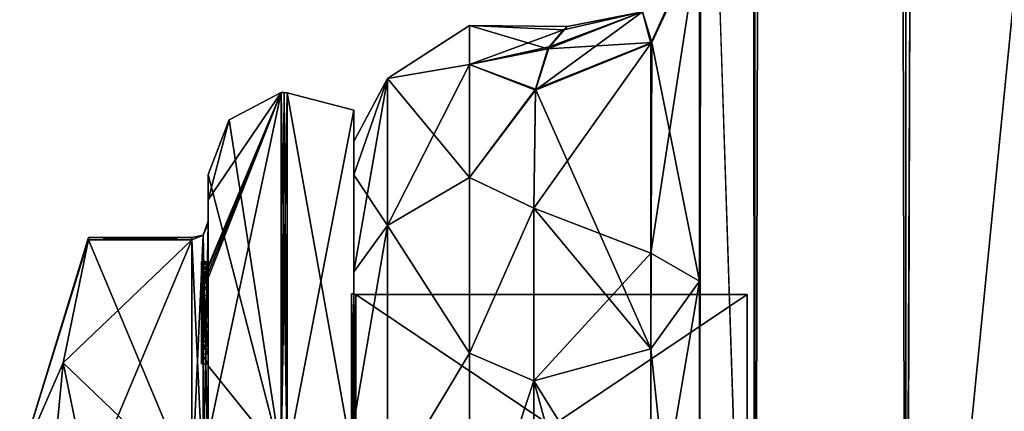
# Model space of a CAD drawing. Extents: x -23 to 700, y -1799 to -1.
# Tile 13 of 251: x -10 to 20, y -1760 to -1748. Entities that reach past the tile are written whole.
import ezdxf

# ---------------------------------------------------------------- set-up
doc = ezdxf.new("R2010")
doc.units = 0
doc.header["$LTSCALE"] = 54.754438
for name, color, linetype in [('1398', 7, 'CONTINUOUS'), ('1399', 7, 'CONTINUOUS'), ('1400', 7, 'CONTINUOUS'), ('1401', 7, 'CONTINUOUS'), ('1402', 7, 'CONTINUOUS'), ('1403', 7, 'CONTINUOUS'), ('1404', 7, 'CONTINUOUS'), ('1405', 7, 'CONTINUOUS'), ('1406', 7, 'CONTINUOUS'), ('1407', 7, 'CONTINUOUS'), ('1408', 7, 'CONTINUOUS'), ('1411', 7, 'CONTINUOUS'), ('1412', 7, 'CONTINUOUS'), ('1413', 7, 'CONTINUOUS'), ('1414', 7, 'CONTINUOUS'), ('1416', 7, 'CONTINUOUS'), ('1470', 7, 'CONTINUOUS'), ('1471', 7, 'CONTINUOUS'), ('1472', 7, 'CONTINUOUS'), ('1473', 7, 'CONTINUOUS'), ('1474', 7, 'CONTINUOUS'), ('1475', 7, 'CONTINUOUS'), ('1476', 7, 'CONTINUOUS'), ('1477', 7, 'CONTINUOUS'), ('1479', 7, 'CONTINUOUS'), ('1480', 7, 'CONTINUOUS'), ('1486', 7, 'CONTINUOUS'), ('1487', 7, 'CONTINUOUS'), ('1488', 7, 'CONTINUOUS'), ('1489', 7, 'CONTINUOUS'), ('1490', 7, 'CONTINUOUS'), ('1491', 7, 'CONTINUOUS'), ('1492', 7, 'CONTINUOUS'), ('1575', 7, 'CONTINUOUS'), ('1581', 7, 'CONTINUOUS'), ('1583', 7, 'CONTINUOUS'), ('1584', 7, 'CONTINUOUS'), ('850', 7, 'CONTINUOUS'), ('854', 7, 'CONTINUOUS'), ('856', 7, 'CONTINUOUS'), ('857', 7, 'CONTINUOUS'), ('858', 7, 'CONTINUOUS'), ('885', 7, 'CONTINUOUS'), ('887', 7, 'CONTINUOUS'), ('892', 7, 'CONTINUOUS'), ('899', 7, 'CONTINUOUS')]:
    doc.layers.add(name, color=color, linetype=linetype)

msp = doc.modelspace()

# ---------------------------------------------------------------- linework, layer by layer
at = {"layer": '1398', "linetype": 'CONTINUOUS'}
for points in [[(-8.023, -1761.907, 14.418), (-4.9, -1754.467, 1.532), (-8.786, -1758.187, 7.975), (-8.023, -1761.907, 14.418)], [(-8.786, -1758.187, 7.975), (-4.9, -1754.467, 1.532), (-8.023, -1754.467, 1.532), (-8.786, -1758.187, 7.975)], [(-4.9, -1761.907, 14.418), (-4.9, -1754.467, 1.532), (-8.023, -1761.907, 14.418), (-4.9, -1761.907, 14.418)]]:
    msp.add_3dface(points, dxfattribs=at)
at = {"layer": '1399', "linetype": 'CONTINUOUS'}
for points in [[(-8.023, -1754.467, -1.532), (-4.9, -1761.907, -14.418), (-8.786, -1758.187, -7.975), (-8.023, -1754.467, -1.532)], [(-4.9, -1754.467, -1.532), (-4.9, -1761.907, -14.418), (-8.023, -1754.467, -1.532), (-4.9, -1754.467, -1.532)], [(-8.786, -1758.187, -7.975), (-4.9, -1761.907, -14.418), (-8.023, -1761.907, -14.418), (-8.786, -1758.187, -7.975)]]:
    msp.add_3dface(points, dxfattribs=at)
at = {"layer": '1400', "linetype": 'CONTINUOUS'}
for points in [[(-4.4, -1752.5), (-4.4, -1758.278, -13.855), (-4.4, -1753.979, -1.686), (-4.4, -1752.5)], [(-4.4, -1753.257, 5.382), (-4.4, -1752.5), (-4.4, -1753.979, -1.686), (-4.4, -1753.257, 5.382)], [(-4.4, -1755.268, 10.015), (-4.4, -1753.257, 5.382), (-4.4, -1755.133, 9.552), (-4.4, -1755.268, 10.015)], [(-4.4, -1755.133, 9.552), (-4.4, -1753.257, 5.382), (-4.4, -1753.979, 1.686), (-4.4, -1755.133, 9.552)], [(-4.4, -1753.979, 1.686), (-4.4, -1753.257, 5.382), (-4.4, -1753.9, -0.012), (-4.4, -1753.979, 1.686)], [(-4.4, -1753.9, -0.012), (-4.4, -1753.257, 5.382), (-4.4, -1753.979, -1.686), (-4.4, -1753.9, -0.012)], [(-4.4, -1757.915, 8.604), (-4.4, -1757.561, 8.194), (-4.4, -1753.979, 1.686), (-4.4, -1757.915, 8.604)], [(-4.4, -1761.529, 14.764), (-4.4, -1757.915, 8.604), (-4.4, -1753.979, 1.686), (-4.4, -1761.529, 14.764)], [(-4.4, -1753.979, -1.686), (-4.4, -1758.278, -13.855), (-4.4, -1761.529, -14.764), (-4.4, -1753.979, -1.686)], [(-4.4, -1755.187, 9.097), (-4.4, -1755.133, 9.552), (-4.4, -1753.979, 1.686), (-4.4, -1755.187, 9.097)], [(-4.4, -1755.454, 8.634), (-4.4, -1755.187, 9.097), (-4.4, -1753.979, 1.686), (-4.4, -1755.454, 8.634)], [(-4.4, -1755.966, 8.23), (-4.4, -1755.454, 8.634), (-4.4, -1753.979, 1.686), (-4.4, -1755.966, 8.23)], [(-4.4, -1756.563, 7.993), (-4.4, -1755.966, 8.23), (-4.4, -1753.979, 1.686), (-4.4, -1756.563, 7.993)], [(-4.4, -1757.095, 7.988), (-4.4, -1756.563, 7.993), (-4.4, -1753.979, 1.686), (-4.4, -1757.095, 7.988)], [(-4.4, -1757.561, 8.194), (-4.4, -1757.095, 7.988), (-4.4, -1753.979, 1.686), (-4.4, -1757.561, 8.194)], [(-4.4, -1755.454, 9.579), (-4.4, -1755.514, 9.204), (-4.4, -1755.578, 9.948), (-4.4, -1755.454, 9.579)], [(-4.4, -1755.514, 9.204), (-4.4, -1755.747, 8.855), (-4.4, -1755.578, 9.948), (-4.4, -1755.514, 9.204)], [(-4.4, -1755.747, 8.855), (-4.4, -1755.701, 10.162), (-4.4, -1755.578, 9.948), (-4.4, -1755.747, 8.855)], [(-4.4, -1755.635, 10.603), (-4.4, -1758.211, 9.116), (-4.4, -1760.414, 15.685), (-4.4, -1755.635, 10.603)], [(-4.4, -1757.773, 8.966), (-4.4, -1755.701, 10.162), (-4.4, -1757.65, 8.752), (-4.4, -1757.773, 8.966)], [(-4.4, -1757.65, 8.752), (-4.4, -1755.701, 10.162), (-4.4, -1757.385, 8.46), (-4.4, -1757.65, 8.752)], [(-4.4, -1757.385, 8.46), (-4.4, -1755.701, 10.162), (-4.4, -1757.035, 8.329), (-4.4, -1757.385, 8.46)], [(-4.4, -1757.035, 8.329), (-4.4, -1755.701, 10.162), (-4.4, -1756.616, 8.356), (-4.4, -1757.035, 8.329)], [(-4.4, -1756.616, 8.356), (-4.4, -1755.701, 10.162), (-4.4, -1756.151, 8.55), (-4.4, -1756.616, 8.356)], [(-4.4, -1756.151, 8.55), (-4.4, -1755.701, 10.162), (-4.4, -1755.747, 8.855), (-4.4, -1756.151, 8.55)], [(-4.4, -1758.211, 9.116), (-4.4, -1757.915, 8.604), (-4.4, -1761.529, 14.764), (-4.4, -1758.211, 9.116)], [(-4.4, -1760.414, 15.685), (-4.4, -1758.211, 9.116), (-4.4, -1761.529, 14.764), (-4.4, -1760.414, 15.685)], [(-4.4, -1758.278, -13.855), (-4.4, -1764.48, -17.992), (-4.4, -1761.529, -14.764), (-4.4, -1758.278, -13.855)]]:
    msp.add_3dface(points, dxfattribs=at)
at = {"layer": '1401', "linetype": 'CONTINUOUS'}
for points in [[(0, -1756.098), (0, -1764.05, -13.772), (0, -1750.556), (0, -1756.098)], [(0, -1750.556), (0, -1764.05, -13.772), (0, -1761.279, -18.571), (0, -1750.556)], [(0, -1761.279, 18.571), (0, -1756.098), (0, -1750.556), (0, -1761.279, 18.571)], [(0, -1764.05, 13.772), (0, -1756.098), (0, -1761.279, 18.571), (0, -1764.05, 13.772)]]:
    msp.add_3dface(points, dxfattribs=at)
at = {"layer": '1402', "linetype": 'CONTINUOUS'}
for points in [[(11.9, -1756.115), (11.9, -1764.058, 13.757), (11.9, -1787.885), (11.9, -1756.115)], [(11.9, -1756.115), (11.9, -1787.885), (11.9, -1779.942, -13.757), (11.9, -1756.115)], [(11.9, -1756.115), (11.9, -1779.942, -13.757), (11.9, -1764.058, -13.757), (11.9, -1756.115)]]:
    msp.add_3dface(points, dxfattribs=at)
at = {"layer": '1403', "linetype": 'CONTINUOUS'}
for points in [[(11.9, -1764.058, 13.757), (11.9, -1756.115), (0.066, -1764.058, 13.757), (11.9, -1764.058, 13.757)], [(0.066, -1764.058, 13.757), (11.9, -1756.115), (0.066, -1756.115), (0.066, -1764.058, 13.757)]]:
    msp.add_3dface(points, dxfattribs=at)
at = {"layer": '1404', "linetype": 'CONTINUOUS'}
for points in [[(0.066, -1756.115), (11.9, -1756.115), (11.9, -1764.058, -13.757), (0.066, -1756.115)], [(0.066, -1756.115), (11.9, -1764.058, -13.757), (0.066, -1764.058, -13.757), (0.066, -1756.115)]]:
    msp.add_3dface(points, dxfattribs=at)
at = {"layer": '1405', "linetype": 'CONTINUOUS'}
for points in [[(-2.195, -1750.017), (-2.195, -1761.009, -19.037), (-3.769, -1750.84), (-2.195, -1750.017)], [(-2.195, -1761.009, -19.037), (-4.4, -1752.5), (-3.769, -1750.84), (-2.195, -1761.009, -19.037)], [(-4.4, -1758.278, -13.855), (-4.4, -1752.5), (-2.195, -1761.009, -19.037), (-4.4, -1758.278, -13.855)], [(-4.4, -1764.48, -17.992), (-4.4, -1758.278, -13.855), (-2.195, -1761.009, -19.037), (-4.4, -1764.48, -17.992)]]:
    msp.add_3dface(points, dxfattribs=at)
at = {"layer": '1406', "linetype": 'CONTINUOUS'}
for points in [[(-2.195, -1750.017), (-4.4, -1760.414, 15.685), (-2.195, -1761.009, 19.037), (-2.195, -1750.017)], [(-4.4, -1760.414, 15.685), (-2.195, -1750.017), (-4.4, -1755.613, 10.616), (-4.4, -1760.414, 15.685)], [(-4.4, -1753.257, 5.382), (-4.4, -1755.268, 10.015), (-2.195, -1750.017), (-4.4, -1753.257, 5.382)], [(-4.4, -1753.257, 5.382), (-2.195, -1750.017), (-3.769, -1750.84), (-4.4, -1753.257, 5.382)], [(-2.195, -1750.017), (-4.4, -1755.268, 10.015), (-4.4, -1755.288, 10.053), (-2.195, -1750.017)], [(-4.4, -1755.31, 10.091), (-2.195, -1750.017), (-4.4, -1755.288, 10.053), (-4.4, -1755.31, 10.091)], [(-2.195, -1750.017), (-4.4, -1755.31, 10.091), (-4.4, -1755.461, 10.354), (-2.195, -1750.017)], [(-4.4, -1755.613, 10.616), (-2.195, -1750.017), (-4.4, -1755.461, 10.354), (-4.4, -1755.613, 10.616)], [(-4.4, -1752.5), (-4.4, -1753.257, 5.382), (-3.769, -1750.84), (-4.4, -1752.5)], [(-4.4, -1755.624, 10.61), (-4.4, -1760.414, 15.685), (-4.4, -1755.613, 10.616), (-4.4, -1755.624, 10.61)], [(-4.4, -1755.635, 10.603), (-4.4, -1760.414, 15.685), (-4.4, -1755.624, 10.61), (-4.4, -1755.635, 10.603)]]:
    msp.add_3dface(points, dxfattribs=at)
at = {"layer": '1407', "linetype": 'CONTINUOUS'}
for points in [[(-2.009, -1761.015, 19.026), (0, -1750.556), (-2.009, -1750.03, 0), (-2.009, -1761.015, 19.026)], [(0, -1761.279, 18.571), (0, -1750.556), (-2.009, -1761.015, 19.026), (0, -1761.279, 18.571)]]:
    msp.add_3dface(points, dxfattribs=at)
at = {"layer": '1408', "linetype": 'CONTINUOUS'}
for points in [[(0, -1750.556), (0, -1761.279, -18.571), (-2.009, -1750.03, 0), (0, -1750.556)], [(-2.009, -1750.03, 0), (0, -1761.279, -18.571), (-2.009, -1761.015, -19.026), (-2.009, -1750.03, 0)]]:
    msp.add_3dface(points, dxfattribs=at)
at = {"layer": '1411', "linetype": 'CONTINUOUS'}
for points in [[(0.066, -1764.058, -13.757), (-0.064, -1756.098), (0.001, -1756.111), (0.066, -1764.058, -13.757)], [(-0.064, -1756.098), (0.066, -1764.058, -13.757), (-0.064, -1764.049, -13.772), (-0.064, -1756.098)], [(0.066, -1756.115), (0.066, -1764.058, -13.757), (0.001, -1756.111), (0.066, -1756.115)]]:
    msp.add_3dface(points, dxfattribs=at)
at = {"layer": '1412', "linetype": 'CONTINUOUS'}
for points in [[(0.001, -1756.111), (-0.064, -1756.098), (-0.064, -1764.049, 13.772), (0.001, -1756.111)], [(0.066, -1756.115), (0.001, -1756.111), (-0.064, -1764.049, 13.772), (0.066, -1756.115)], [(0.066, -1764.058, 13.757), (0.066, -1756.115), (-0.064, -1764.049, 13.772), (0.066, -1764.058, 13.757)]]:
    msp.add_3dface(points, dxfattribs=at)
at = {"layer": '1413', "linetype": 'CONTINUOUS'}
for points in [[(-2.009, -1761.015, -19.026), (-2.195, -1750.017), (-2.102, -1750.015, 0), (-2.009, -1761.015, -19.026)], [(-2.195, -1761.009, -19.037), (-2.195, -1750.017), (-2.009, -1761.015, -19.026), (-2.195, -1761.009, -19.037)], [(-2.009, -1750.03, 0), (-2.009, -1761.015, -19.026), (-2.102, -1750.015, 0), (-2.009, -1750.03, 0)]]:
    msp.add_3dface(points, dxfattribs=at)
at = {"layer": '1414', "linetype": 'CONTINUOUS'}
for points in [[(-2.195, -1750.017), (-2.195, -1761.009, 19.037), (-2.102, -1750.015, 0), (-2.195, -1750.017)], [(-2.195, -1761.009, 19.037), (-2.009, -1750.03, 0), (-2.102, -1750.015, 0), (-2.195, -1761.009, 19.037)], [(-2.195, -1761.009, 19.037), (-2.009, -1761.015, 19.026), (-2.009, -1750.03, 0), (-2.195, -1761.009, 19.037)]]:
    msp.add_3dface(points, dxfattribs=at)
at = {"layer": '1416', "linetype": 'CONTINUOUS'}
for points in [[(-10.1, -1761.175, 6.249), (-8.023, -1754.467, 1.532), (-8.023, -1754.4), (-10.1, -1761.175, 6.249)], [(-8.023, -1754.467, -1.532), (-10.1, -1761.175, 6.249), (-8.023, -1754.4), (-8.023, -1754.467, -1.532)], [(-10.1, -1761.175, 6.249), (-8.786, -1758.187, 7.975), (-8.023, -1754.467, 1.532), (-10.1, -1761.175, 6.249)], [(-10.1, -1761.175, 6.249), (-8.023, -1754.467, -1.532), (-8.786, -1758.187, -7.975), (-10.1, -1761.175, 6.249)], [(-10.1, -1761.175, -6.249), (-10.1, -1761.175, 6.249), (-8.786, -1758.187, -7.975), (-10.1, -1761.175, -6.249)], [(-10.1, -1761.175, -6.249), (-8.786, -1758.187, -7.975), (-8.023, -1761.907, -14.418), (-10.1, -1761.175, -6.249)], [(-10.1, -1761.175, 6.249), (-10.1, -1772, 12.5), (-8.786, -1758.187, 7.975), (-10.1, -1761.175, 6.249)], [(-10.1, -1772, 12.5), (-8.023, -1761.907, 14.418), (-8.786, -1758.187, 7.975), (-10.1, -1772, 12.5)]]:
    msp.add_3dface(points, dxfattribs=at)
at = {"layer": '1470', "linetype": 'CONTINUOUS'}
for points in [[(-4.6, -1755.136, 9.59), (-4.6, -1755.187, 9.097), (-4.6, -1755.578, 9.948), (-4.6, -1755.136, 9.59)], [(-4.6, -1755.136, 9.59), (-4.6, -1755.613, 10.616), (-4.6, -1755.31, 10.091), (-4.6, -1755.136, 9.59)], [(-4.6, -1755.613, 10.616), (-4.6, -1755.136, 9.59), (-4.6, -1755.578, 9.948), (-4.6, -1755.613, 10.616)], [(-4.6, -1755.453, 9.57), (-4.6, -1755.187, 9.097), (-4.6, -1755.514, 9.204), (-4.6, -1755.453, 9.57)], [(-4.6, -1755.578, 9.948), (-4.6, -1755.187, 9.097), (-4.6, -1755.453, 9.57), (-4.6, -1755.578, 9.948)], [(-4.6, -1755.187, 9.097), (-4.6, -1755.431, 8.659), (-4.6, -1755.514, 9.204), (-4.6, -1755.187, 9.097)], [(-4.6, -1755.514, 9.204), (-4.6, -1755.431, 8.659), (-4.6, -1755.724, 8.879), (-4.6, -1755.514, 9.204)], [(-4.6, -1755.431, 8.659), (-4.6, -1755.966, 8.23), (-4.6, -1755.724, 8.879), (-4.6, -1755.431, 8.659)], [(-4.6, -1755.701, 10.162), (-4.6, -1755.613, 10.616), (-4.6, -1755.578, 9.948), (-4.6, -1755.701, 10.162)], [(-4.6, -1758.211, 9.116), (-4.6, -1755.613, 10.616), (-4.6, -1757.773, 8.966), (-4.6, -1758.211, 9.116)], [(-4.6, -1755.613, 10.616), (-4.6, -1755.701, 10.162), (-4.6, -1757.773, 8.966), (-4.6, -1755.613, 10.616)], [(-4.6, -1755.724, 8.879), (-4.6, -1755.966, 8.23), (-4.6, -1756.151, 8.55), (-4.6, -1755.724, 8.879)], [(-4.6, -1755.966, 8.23), (-4.6, -1756.59, 7.986), (-4.6, -1756.151, 8.55), (-4.6, -1755.966, 8.23)], [(-4.6, -1756.151, 8.55), (-4.6, -1756.59, 7.986), (-4.6, -1756.646, 8.348), (-4.6, -1756.151, 8.55)], [(-4.6, -1756.646, 8.348), (-4.6, -1756.59, 7.986), (-4.6, -1757.035, 8.329), (-4.6, -1756.646, 8.348)], [(-4.6, -1756.59, 7.986), (-4.6, -1757.095, 7.988), (-4.6, -1757.035, 8.329), (-4.6, -1756.59, 7.986)], [(-4.6, -1757.035, 8.329), (-4.6, -1757.095, 7.988), (-4.6, -1757.386, 8.46), (-4.6, -1757.035, 8.329)], [(-4.6, -1757.095, 7.988), (-4.6, -1757.553, 8.187), (-4.6, -1757.386, 8.46), (-4.6, -1757.095, 7.988)], [(-4.6, -1757.386, 8.46), (-4.6, -1757.553, 8.187), (-4.6, -1757.65, 8.752), (-4.6, -1757.386, 8.46)], [(-4.6, -1757.553, 8.187), (-4.6, -1757.915, 8.604), (-4.6, -1757.773, 8.966), (-4.6, -1757.553, 8.187)], [(-4.6, -1757.65, 8.752), (-4.6, -1757.553, 8.187), (-4.6, -1757.773, 8.966), (-4.6, -1757.65, 8.752)], [(-4.6, -1757.915, 8.604), (-4.6, -1758.211, 9.116), (-4.6, -1757.773, 8.966), (-4.6, -1757.915, 8.604)]]:
    msp.add_3dface(points, dxfattribs=at)
at = {"layer": '1471', "linetype": 'CONTINUOUS'}
for points in [[(-4.4, -1757.915, 8.604), (-4.4, -1758.211, 9.116), (-4.6, -1757.915, 8.604), (-4.4, -1757.915, 8.604)], [(-4.4, -1758.211, 9.116), (-4.6, -1758.211, 9.116), (-4.6, -1757.915, 8.604), (-4.4, -1758.211, 9.116)]]:
    msp.add_3dface(points, dxfattribs=at)
at = {"layer": '1472', "linetype": 'CONTINUOUS'}
for points in [[(-4.4, -1757.095, 7.988), (-4.4, -1757.561, 8.194), (-4.6, -1757.095, 7.988), (-4.4, -1757.095, 7.988)], [(-4.4, -1757.561, 8.194), (-4.6, -1757.553, 8.187), (-4.6, -1757.095, 7.988), (-4.4, -1757.561, 8.194)], [(-4.4, -1757.561, 8.194), (-4.4, -1757.915, 8.604), (-4.6, -1757.553, 8.187), (-4.4, -1757.561, 8.194)], [(-4.4, -1757.915, 8.604), (-4.6, -1757.915, 8.604), (-4.6, -1757.553, 8.187), (-4.4, -1757.915, 8.604)]]:
    msp.add_3dface(points, dxfattribs=at)
at = {"layer": '1473', "linetype": 'CONTINUOUS'}
for points in [[(-4.4, -1755.966, 8.23), (-4.4, -1756.563, 7.993), (-4.6, -1755.966, 8.23), (-4.4, -1755.966, 8.23)], [(-4.4, -1756.563, 7.993), (-4.6, -1756.59, 7.986), (-4.6, -1755.966, 8.23), (-4.4, -1756.563, 7.993)], [(-4.4, -1756.563, 7.993), (-4.4, -1757.095, 7.988), (-4.6, -1756.59, 7.986), (-4.4, -1756.563, 7.993)], [(-4.4, -1757.095, 7.988), (-4.6, -1757.095, 7.988), (-4.6, -1756.59, 7.986), (-4.4, -1757.095, 7.988)]]:
    msp.add_3dface(points, dxfattribs=at)
at = {"layer": '1474', "linetype": 'CONTINUOUS'}
for points in [[(-4.4, -1755.187, 9.097), (-4.4, -1755.454, 8.634), (-4.6, -1755.187, 9.097), (-4.4, -1755.187, 9.097)], [(-4.4, -1755.454, 8.634), (-4.6, -1755.431, 8.659), (-4.6, -1755.187, 9.097), (-4.4, -1755.454, 8.634)], [(-4.4, -1755.454, 8.634), (-4.4, -1755.966, 8.23), (-4.6, -1755.431, 8.659), (-4.4, -1755.454, 8.634)], [(-4.4, -1755.966, 8.23), (-4.6, -1755.966, 8.23), (-4.6, -1755.431, 8.659), (-4.4, -1755.966, 8.23)]]:
    msp.add_3dface(points, dxfattribs=at)
at = {"layer": '1475', "linetype": 'CONTINUOUS'}
for points in [[(-4.4, -1755.268, 10.015), (-4.4, -1755.133, 9.552), (-4.6, -1755.136, 9.59), (-4.4, -1755.268, 10.015)], [(-4.4, -1755.133, 9.552), (-4.4, -1755.187, 9.097), (-4.6, -1755.136, 9.59), (-4.4, -1755.133, 9.552)], [(-4.4, -1755.268, 10.015), (-4.6, -1755.136, 9.59), (-4.6, -1755.31, 10.091), (-4.4, -1755.268, 10.015)], [(-4.4, -1755.187, 9.097), (-4.6, -1755.187, 9.097), (-4.6, -1755.136, 9.59), (-4.4, -1755.187, 9.097)], [(-4.4, -1755.288, 10.053), (-4.4, -1755.268, 10.015), (-4.6, -1755.31, 10.091), (-4.4, -1755.288, 10.053)], [(-4.4, -1755.31, 10.091), (-4.4, -1755.288, 10.053), (-4.6, -1755.31, 10.091), (-4.4, -1755.31, 10.091)]]:
    msp.add_3dface(points, dxfattribs=at)
at = {"layer": '1476', "linetype": 'CONTINUOUS'}
for points in [[(-4.4, -1755.461, 10.354), (-4.4, -1755.31, 10.091), (-4.6, -1755.613, 10.616), (-4.4, -1755.461, 10.354)], [(-4.6, -1755.613, 10.616), (-4.4, -1755.31, 10.091), (-4.6, -1755.31, 10.091), (-4.6, -1755.613, 10.616)], [(-4.4, -1755.613, 10.616), (-4.4, -1755.461, 10.354), (-4.6, -1755.613, 10.616), (-4.4, -1755.613, 10.616)]]:
    msp.add_3dface(points, dxfattribs=at)
at = {"layer": '1477', "linetype": 'CONTINUOUS'}
for points in [[(-4.4, -1755.624, 10.61), (-4.4, -1755.613, 10.616), (-4.6, -1758.211, 9.116), (-4.4, -1755.624, 10.61)], [(-4.4, -1755.613, 10.616), (-4.6, -1755.613, 10.616), (-4.6, -1758.211, 9.116), (-4.4, -1755.613, 10.616)], [(-4.4, -1755.635, 10.603), (-4.4, -1755.624, 10.61), (-4.6, -1758.211, 9.116), (-4.4, -1755.635, 10.603)], [(-4.4, -1758.211, 9.116), (-4.4, -1755.635, 10.603), (-4.6, -1758.211, 9.116), (-4.4, -1758.211, 9.116)]]:
    msp.add_3dface(points, dxfattribs=at)
at = {"layer": '1479', "linetype": 'CONTINUOUS'}
for points in [[(-4.4, -1761.529, 14.764), (-4.4, -1753.979, 1.686), (-4.549, -1754.326, 1.576), (-4.4, -1761.529, 14.764)], [(-4.549, -1754.326, 1.576), (-4.9, -1754.467, 1.532), (-4.549, -1761.798, 14.518), (-4.549, -1754.326, 1.576)], [(-4.4, -1761.529, 14.764), (-4.549, -1754.326, 1.576), (-4.549, -1761.798, 14.518), (-4.4, -1761.529, 14.764)], [(-4.9, -1754.467, 1.532), (-4.9, -1761.907, 14.418), (-4.549, -1761.798, 14.518), (-4.9, -1754.467, 1.532)]]:
    msp.add_3dface(points, dxfattribs=at)
at = {"layer": '1480', "linetype": 'CONTINUOUS'}
for points in [[(-4.4, -1753.979, -1.686), (-4.4, -1761.529, -14.764), (-4.549, -1761.798, -14.518), (-4.4, -1753.979, -1.686)], [(-4.4, -1753.979, -1.686), (-4.549, -1761.798, -14.518), (-4.549, -1754.326, -1.576), (-4.4, -1753.979, -1.686)], [(-4.9, -1761.907, -14.418), (-4.9, -1754.467, -1.532), (-4.549, -1754.326, -1.576), (-4.9, -1761.907, -14.418)], [(-4.549, -1761.798, -14.518), (-4.9, -1761.907, -14.418), (-4.549, -1754.326, -1.576), (-4.549, -1761.798, -14.518)]]:
    msp.add_3dface(points, dxfattribs=at)
at = {"layer": '1486', "linetype": 'CONTINUOUS'}
for points in [[(-4.4, -1755.701, 10.162), (-4.4, -1757.773, 8.966), (-4.6, -1755.701, 10.162), (-4.4, -1755.701, 10.162)], [(-4.6, -1755.701, 10.162), (-4.4, -1757.773, 8.966), (-4.6, -1757.773, 8.966), (-4.6, -1755.701, 10.162)]]:
    msp.add_3dface(points, dxfattribs=at)
at = {"layer": '1487', "linetype": 'CONTINUOUS'}
for points in [[(-4.4, -1757.773, 8.966), (-4.4, -1757.65, 8.752), (-4.6, -1757.773, 8.966), (-4.4, -1757.773, 8.966)], [(-4.4, -1757.65, 8.752), (-4.6, -1757.65, 8.752), (-4.6, -1757.773, 8.966), (-4.4, -1757.65, 8.752)]]:
    msp.add_3dface(points, dxfattribs=at)
at = {"layer": '1488', "linetype": 'CONTINUOUS'}
for points in [[(-4.4, -1757.385, 8.46), (-4.4, -1757.035, 8.329), (-4.6, -1757.386, 8.46), (-4.4, -1757.385, 8.46)], [(-4.4, -1757.035, 8.329), (-4.6, -1757.035, 8.329), (-4.6, -1757.386, 8.46), (-4.4, -1757.035, 8.329)], [(-4.4, -1757.65, 8.752), (-4.4, -1757.385, 8.46), (-4.6, -1757.65, 8.752), (-4.4, -1757.65, 8.752)], [(-4.4, -1757.385, 8.46), (-4.6, -1757.386, 8.46), (-4.6, -1757.65, 8.752), (-4.4, -1757.385, 8.46)]]:
    msp.add_3dface(points, dxfattribs=at)
at = {"layer": '1489', "linetype": 'CONTINUOUS'}
for points in [[(-4.4, -1756.616, 8.356), (-4.4, -1756.151, 8.55), (-4.6, -1756.646, 8.348), (-4.4, -1756.616, 8.356)], [(-4.4, -1756.151, 8.55), (-4.6, -1756.151, 8.55), (-4.6, -1756.646, 8.348), (-4.4, -1756.151, 8.55)], [(-4.4, -1757.035, 8.329), (-4.4, -1756.616, 8.356), (-4.6, -1757.035, 8.329), (-4.4, -1757.035, 8.329)], [(-4.4, -1756.616, 8.356), (-4.6, -1756.646, 8.348), (-4.6, -1757.035, 8.329), (-4.4, -1756.616, 8.356)]]:
    msp.add_3dface(points, dxfattribs=at)
at = {"layer": '1490', "linetype": 'CONTINUOUS'}
for points in [[(-4.4, -1755.747, 8.855), (-4.4, -1755.514, 9.204), (-4.6, -1755.724, 8.879), (-4.4, -1755.747, 8.855)], [(-4.4, -1755.514, 9.204), (-4.6, -1755.514, 9.204), (-4.6, -1755.724, 8.879), (-4.4, -1755.514, 9.204)], [(-4.4, -1755.747, 8.855), (-4.6, -1755.724, 8.879), (-4.6, -1756.151, 8.55), (-4.4, -1755.747, 8.855)], [(-4.4, -1756.151, 8.55), (-4.4, -1755.747, 8.855), (-4.6, -1756.151, 8.55), (-4.4, -1756.151, 8.55)]]:
    msp.add_3dface(points, dxfattribs=at)
at = {"layer": '1491', "linetype": 'CONTINUOUS'}
for points in [[(-4.4, -1755.454, 9.579), (-4.4, -1755.578, 9.948), (-4.6, -1755.453, 9.57), (-4.4, -1755.454, 9.579)], [(-4.4, -1755.454, 9.579), (-4.6, -1755.453, 9.57), (-4.6, -1755.514, 9.204), (-4.4, -1755.454, 9.579)], [(-4.4, -1755.578, 9.948), (-4.6, -1755.578, 9.948), (-4.6, -1755.453, 9.57), (-4.4, -1755.578, 9.948)], [(-4.4, -1755.514, 9.204), (-4.4, -1755.454, 9.579), (-4.6, -1755.514, 9.204), (-4.4, -1755.514, 9.204)]]:
    msp.add_3dface(points, dxfattribs=at)
at = {"layer": '1492', "linetype": 'CONTINUOUS'}
for points in [[(-4.4, -1755.578, 9.948), (-4.4, -1755.701, 10.162), (-4.6, -1755.578, 9.948), (-4.4, -1755.578, 9.948)], [(-4.4, -1755.701, 10.162), (-4.6, -1755.701, 10.162), (-4.6, -1755.578, 9.948), (-4.4, -1755.701, 10.162)]]:
    msp.add_3dface(points, dxfattribs=at)
at = {"layer": '1575', "linetype": 'CONTINUOUS'}
for points in [[(-8.023, -1754.467, 1.532), (-4.9, -1754.467, 1.532), (-4.9, -1754.4, -0.01), (-8.023, -1754.467, 1.532)], [(-8.023, -1754.4), (-8.023, -1754.467, 1.532), (-4.9, -1754.4, -0.01), (-8.023, -1754.4)], [(-4.9, -1754.467, -1.532), (-8.023, -1754.467, -1.532), (-8.023, -1754.4), (-4.9, -1754.467, -1.532)], [(-4.9, -1754.467, -1.532), (-8.023, -1754.4), (-4.9, -1754.4, -0.01), (-4.9, -1754.467, -1.532)]]:
    msp.add_3dface(points, dxfattribs=at)
at = {"layer": '1581', "linetype": 'CONTINUOUS'}
for points in [[(-4.4, -1753.979, 1.686), (-4.4, -1753.9, -0.012), (-4.549, -1754.326, -1.576), (-4.4, -1753.979, 1.686)], [(-4.4, -1753.9, -0.012), (-4.4, -1753.979, -1.686), (-4.549, -1754.326, -1.576), (-4.4, -1753.9, -0.012)], [(-4.4, -1753.979, 1.686), (-4.549, -1754.326, -1.576), (-4.549, -1754.326, 1.576), (-4.4, -1753.979, 1.686)], [(-4.9, -1754.4, -0.01), (-4.9, -1754.467, 1.532), (-4.549, -1754.326, 1.576), (-4.9, -1754.4, -0.01)], [(-4.9, -1754.467, -1.532), (-4.9, -1754.4, -0.01), (-4.549, -1754.326, 1.576), (-4.9, -1754.467, -1.532)], [(-4.549, -1754.326, -1.576), (-4.9, -1754.467, -1.532), (-4.549, -1754.326, 1.576), (-4.549, -1754.326, -1.576)]]:
    msp.add_3dface(points, dxfattribs=at)
at = {"layer": '1583', "linetype": 'CONTINUOUS'}
for points in [[(0, -1756.098), (0, -1764.05, 13.772), (-0.064, -1756.098), (0, -1756.098)], [(-0.064, -1756.098), (0, -1764.05, 13.772), (-0.064, -1764.049, 13.772), (-0.064, -1756.098)]]:
    msp.add_3dface(points, dxfattribs=at)
at = {"layer": '1584', "linetype": 'CONTINUOUS'}
for points in [[(0, -1764.05, -13.772), (0, -1756.098), (-0.064, -1764.049, -13.772), (0, -1764.05, -13.772)], [(0, -1756.098), (-0.064, -1756.098), (-0.064, -1764.049, -13.772), (0, -1756.098)]]:
    msp.add_3dface(points, dxfattribs=at)
at = {"layer": '850', "linetype": 'CONTINUOUS'}
for points in [[(10.45, -1728.15, 20.5), (10.45, -1737.891, 18.038), (10.45, -1755.718, 23.998), (10.45, -1728.15, 20.5)], [(10.45, -1740.164, 24.39), (10.45, -1728.15, 20.5), (10.45, -1755.718, 23.998), (10.45, -1740.164, 24.39)], [(10.45, -1728.15, 61.5), (10.45, -1740.161, 57.613), (10.45, -1780, 61.5), (10.45, -1728.15, 61.5)], [(10.45, -1783.734, -60.5), (10.45, -1785.303, -59.303), (10.45, -1728.15, -61.5), (10.45, -1783.734, -60.5)], [(10.45, -1728.15, -61.5), (10.45, -1785.303, -59.303), (10.45, -1740.164, -57.61), (10.45, -1728.15, -61.5)], [(10.45, -1780, -61.5), (10.45, -1783.734, -60.5), (10.45, -1728.15, -61.5), (10.45, -1780, -61.5)], [(10.45, -1728.15, -20.5), (10.45, -1740.161, -24.387), (10.45, -1755.718, -23.998), (10.45, -1728.15, -20.5)], [(10.45, -1737.923, -18.02), (10.45, -1728.15, -20.5), (10.45, -1755.718, -23.998), (10.45, -1737.923, -18.02)], [(10.45, -1737.891, 18.038), (10.45, -1745.277, 11.265), (10.45, -1755.718, 23.998), (10.45, -1737.891, 18.038)], [(10.45, -1745.277, -11.265), (10.45, -1737.923, -18.02), (10.45, -1755.718, -23.998), (10.45, -1745.277, -11.265)], [(10.45, -1740.161, 57.613), (10.45, -1747.641, 47.352), (10.45, -1786.502, 57.73), (10.45, -1740.161, 57.613)], [(10.45, -1780, 61.5), (10.45, -1740.161, 57.613), (10.45, -1783.734, 60.5), (10.45, -1780, 61.5)], [(10.45, -1783.734, 60.5), (10.45, -1740.161, 57.613), (10.45, -1785.303, 59.303), (10.45, -1783.734, 60.5)], [(10.45, -1785.303, 59.303), (10.45, -1740.161, 57.613), (10.45, -1786.502, 57.73), (10.45, -1785.303, 59.303)], [(10.45, -1740.161, -24.387), (10.45, -1747.641, -34.648), (10.45, -1771.526, -28.996), (10.45, -1740.161, -24.387)], [(10.45, -1755.718, -23.998), (10.45, -1740.161, -24.387), (10.45, -1771.526, -28.996), (10.45, -1755.718, -23.998)], [(10.45, -1747.642, 34.652), (10.45, -1740.164, 24.39), (10.45, -1771.526, 28.996), (10.45, -1747.642, 34.652)], [(10.45, -1771.526, 28.996), (10.45, -1740.164, 24.39), (10.45, -1755.718, 23.998), (10.45, -1771.526, 28.996)], [(10.45, -1786.502, -57.73), (10.45, -1787.5, -54), (10.45, -1740.164, -57.61), (10.45, -1786.502, -57.73)], [(10.45, -1740.164, -57.61), (10.45, -1787.5, -54), (10.45, -1747.642, -47.348), (10.45, -1740.164, -57.61)], [(10.45, -1785.303, -59.303), (10.45, -1786.502, -57.73), (10.45, -1740.164, -57.61), (10.45, -1785.303, -59.303)], [(10.45, -1747.641, 47.352), (10.45, -1747.642, 34.652), (10.45, -1787.5, 54), (10.45, -1747.641, 47.352)], [(10.45, -1786.502, 57.73), (10.45, -1747.641, 47.352), (10.45, -1787.5, 54), (10.45, -1786.502, 57.73)], [(10.45, -1747.641, -34.648), (10.45, -1747.642, -47.348), (10.45, -1771.526, -28.996), (10.45, -1747.641, -34.648)], [(10.45, -1787.5, 54), (10.45, -1747.642, 34.652), (10.45, -1771.526, 28.996), (10.45, -1787.5, 54)], [(10.45, -1787.5, -54), (10.45, -1787.5, -24.51), (10.45, -1747.642, -47.348), (10.45, -1787.5, -54)], [(10.45, -1747.642, -47.348), (10.45, -1787.5, -24.51), (10.45, -1771.526, -28.996), (10.45, -1747.642, -47.348)]]:
    msp.add_3dface(points, dxfattribs=at)
at = {"layer": '854', "linetype": 'CONTINUOUS'}
for points in [[(0, -1751.5, 0), (0, -1752.509, -6.351), (0, -1791.492, -6.351), (0, -1751.5, 0)], [(0, -1752.508, 6.351), (0, -1751.5, 0), (0, -1792.5, 0), (0, -1752.508, 6.351)], [(0, -1792.5, 0), (0, -1751.5, 0), (0, -1791.492, -6.351), (0, -1792.5, 0)], [(0, -1755.436, 12.079), (0, -1752.508, 6.351), (0, -1788.564, 12.079), (0, -1755.436, 12.079)], [(0, -1788.564, 12.079), (0, -1752.508, 6.351), (0, -1791.491, 6.351), (0, -1788.564, 12.079)], [(0, -1791.491, 6.351), (0, -1752.508, 6.351), (0, -1792.5, 0), (0, -1791.491, 6.351)], [(0, -1752.509, -6.351), (0, -1755.436, -12.079), (0, -1791.492, -6.351), (0, -1752.509, -6.351)], [(0, -1755.436, -12.079), (0, -1759.988, -16.612), (0, -1788.564, -12.079), (0, -1755.436, -12.079)], [(0, -1791.492, -6.351), (0, -1755.436, -12.079), (0, -1788.564, -12.079), (0, -1791.492, -6.351)], [(0, -1759.988, 16.612), (0, -1755.436, 12.079), (0, -1784.012, 16.612), (0, -1759.988, 16.612)], [(0, -1784.012, 16.612), (0, -1755.436, 12.079), (0, -1788.564, 12.079), (0, -1784.012, 16.612)]]:
    msp.add_3dface(points, dxfattribs=at)
at = {"layer": '856', "linetype": 'CONTINUOUS'}
for points in [[(3.5, -1748, 0), (3.5, -1749.175, 7.416), (6.343, -1748.126, 2.453), (3.5, -1748, 0)], [(3.5, -1749.175, -7.416), (3.5, -1748, 0), (5.873, -1748.696, -5.738), (3.5, -1749.175, -7.416)], [(5.873, -1748.696, -5.738), (3.5, -1748, 0), (6.458, -1748.024, -1.081), (5.873, -1748.696, -5.738)], [(6.458, -1748.024, -1.081), (3.5, -1748, 0), (6.343, -1748.126, 2.453), (6.458, -1748.024, -1.081)], [(6.343, -1748.126, 2.453), (3.5, -1749.175, 7.416), (5.907, -1748.642, 5.512), (6.343, -1748.126, 2.453)], [(5.907, -1748.642, 5.512), (3.5, -1749.175, 7.416), (5.499, -1749.945, 9.464), (5.907, -1748.642, 5.512)], [(5.499, -1749.915, -9.395), (3.5, -1749.175, -7.416), (5.873, -1748.696, -5.738), (5.499, -1749.915, -9.395)], [(3.5, -1749.175, 7.416), (3.5, -1752.584, 14.107), (5.499, -1749.945, 9.464), (3.5, -1749.175, 7.416)], [(3.5, -1752.584, -14.107), (3.5, -1749.175, -7.416), (5.499, -1749.915, -9.395), (3.5, -1752.584, -14.107)], [(5.45, -1753.515, -15.307), (3.5, -1752.584, -14.107), (5.499, -1749.915, -9.395), (5.45, -1753.515, -15.307)], [(5.499, -1749.945, 9.464), (3.5, -1752.584, 14.107), (5.45, -1753.515, 15.307), (5.499, -1749.945, 9.464)], [(3.5, -1752.584, 14.107), (3.5, -1757.893, 19.416), (5.45, -1753.515, 15.307), (3.5, -1752.584, 14.107)], [(3.5, -1757.893, -19.416), (3.5, -1752.584, -14.107), (5.45, -1753.515, -15.307), (3.5, -1757.893, -19.416)], [(5.45, -1753.515, 15.307), (3.5, -1757.893, 19.416), (5.45, -1758.724, 19.994), (5.45, -1753.515, 15.307)], [(5.45, -1758.724, -19.994), (3.5, -1757.893, -19.416), (5.45, -1753.515, -15.307), (5.45, -1758.724, -19.994)], [(3.5, -1757.893, 19.416), (3.5, -1764.584, 22.825), (5.45, -1758.724, 19.994), (3.5, -1757.893, 19.416)], [(3.5, -1764.584, -22.825), (3.5, -1757.893, -19.416), (5.45, -1758.724, -19.994), (3.5, -1764.584, -22.825)], [(5.45, -1758.724, 19.994), (3.5, -1764.584, 22.825), (5.45, -1765.066, 22.977), (5.45, -1758.724, 19.994)], [(5.45, -1765.066, -22.977), (3.5, -1764.584, -22.825), (5.45, -1758.724, -19.994), (5.45, -1765.066, -22.977)]]:
    msp.add_3dface(points, dxfattribs=at)
at = {"layer": '857', "linetype": 'CONTINUOUS'}
for points in [[(10.45, -20, 61.5), (10.45, -71.85, 61.5), (12.125, -1780, 67.75), (10.45, -20, 61.5)], [(10.45, -20, 61.5), (12.125, -1780, 67.75), (12.125, -20, 67.75), (10.45, -20, 61.5)], [(12.125, -1780, 67.75), (16.697, -1780, 72.323), (12.125, -20, 67.75), (12.125, -1780, 67.75)], [(16.697, -1780, 72.323), (16.697, -20, 72.323), (12.125, -20, 67.75), (16.697, -1780, 72.323)], [(16.697, -1780, 72.323), (23.05, -1780, 74), (16.697, -20, 72.323), (16.697, -1780, 72.323)], [(23.05, -1780, 74), (23, -1716.55, 74), (16.697, -20, 72.323), (23.05, -1780, 74)], [(10.45, -71.85, 61.5), (10.45, -1728.15, 61.5), (12.125, -1780, 67.75), (10.45, -71.85, 61.5)], [(10.45, -1728.15, 61.5), (10.45, -1780, 61.5), (12.125, -1780, 67.75), (10.45, -1728.15, 61.5)]]:
    msp.add_3dface(points, dxfattribs=at)
at = {"layer": '858', "linetype": 'CONTINUOUS'}
for points in [[(10.45, -1780, -61.5), (10.45, -1728.15, -61.5), (12.125, -20, -67.75), (10.45, -1780, -61.5)], [(12.125, -1780, -67.75), (10.45, -1780, -61.5), (12.125, -20, -67.75), (12.125, -1780, -67.75)], [(16.697, -1780, -72.323), (12.125, -1780, -67.75), (16.697, -20, -72.323), (16.697, -1780, -72.323)], [(12.125, -1780, -67.75), (12.125, -20, -67.75), (16.697, -20, -72.323), (12.125, -1780, -67.75)], [(23, -83.45, -74), (16.697, -1780, -72.323), (23.05, -20, -74), (23, -83.45, -74)], [(23.05, -20, -74), (16.697, -1780, -72.323), (16.697, -20, -72.323), (23.05, -20, -74)], [(16.697, -1780, -72.323), (23, -83.45, -74), (23, -1716.55, -74), (16.697, -1780, -72.323)], [(23.05, -1780, -74), (16.697, -1780, -72.323), (23, -1716.55, -74), (23.05, -1780, -74)]]:
    msp.add_3dface(points, dxfattribs=at)
at = {"layer": '885', "linetype": 'CONTINUOUS'}
for points in [[(10.45, -1745.277, -11.265), (10.45, -1755.718, -23.998), (9.013, -1748.51, -9.902), (10.45, -1745.277, -11.265)], [(5.499, -1749.915, -9.395), (9.013, -1748.51, -9.902), (8.984, -1757.764, -21.112), (5.499, -1749.915, -9.395)], [(9.013, -1748.51, -9.902), (10.45, -1755.718, -23.998), (8.984, -1757.764, -21.112), (9.013, -1748.51, -9.902)], [(5.45, -1753.515, -15.307), (5.499, -1749.915, -9.395), (8.984, -1757.764, -21.112), (5.45, -1753.515, -15.307)], [(5.45, -1758.724, -19.994), (5.45, -1753.515, -15.307), (8.984, -1757.764, -21.112), (5.45, -1758.724, -19.994)], [(10.45, -1755.718, -23.998), (10.45, -1771.526, -28.996), (8.984, -1757.764, -21.112), (10.45, -1755.718, -23.998)], [(8.985, -1771.626, -25.461), (5.45, -1758.724, -19.994), (8.984, -1757.764, -21.112), (8.985, -1771.626, -25.461)], [(10.45, -1771.526, -28.996), (8.985, -1771.626, -25.461), (8.984, -1757.764, -21.112), (10.45, -1771.526, -28.996)], [(5.45, -1765.066, -22.977), (5.45, -1758.724, -19.994), (8.985, -1771.626, -25.461), (5.45, -1765.066, -22.977)]]:
    msp.add_3dface(points, dxfattribs=at)
at = {"layer": '887', "linetype": 'CONTINUOUS'}
for points in [[(10.45, -1755.718, 23.998), (10.45, -1745.277, 11.265), (8.984, -1754.87, 18.84), (10.45, -1755.718, 23.998)], [(8.984, -1754.87, 18.84), (10.45, -1745.277, 11.265), (8.984, -1748.537, 9.891), (8.984, -1754.87, 18.84)], [(5.499, -1749.945, 9.464), (5.45, -1753.515, 15.307), (8.984, -1748.537, 9.891), (5.499, -1749.945, 9.464)], [(8.984, -1748.537, 9.891), (5.45, -1753.515, 15.307), (8.984, -1754.87, 18.84), (8.984, -1748.537, 9.891)], [(5.45, -1753.515, 15.307), (5.45, -1758.724, 19.994), (8.984, -1754.87, 18.84), (5.45, -1753.515, 15.307)], [(8.984, -1754.87, 18.84), (5.45, -1758.724, 19.994), (8.985, -1764.378, 24.296), (8.984, -1754.87, 18.84)], [(10.45, -1755.718, 23.998), (8.984, -1754.87, 18.84), (8.985, -1764.378, 24.296), (10.45, -1755.718, 23.998)], [(10.45, -1771.526, 28.996), (10.45, -1755.718, 23.998), (8.985, -1764.378, 24.296), (10.45, -1771.526, 28.996)], [(5.45, -1758.724, 19.994), (5.45, -1765.066, 22.977), (8.985, -1764.378, 24.296), (5.45, -1758.724, 19.994)]]:
    msp.add_3dface(points, dxfattribs=at)
at = {"layer": '892', "linetype": 'CONTINUOUS'}
for points in [[(3.5, -1749.175, 7.416), (3.5, -1748, 0), (1.025, -1749.601, 5.112), (3.5, -1749.175, 7.416)], [(3.5, -1748, 0), (3.5, -1749.175, -7.416), (1.025, -1749.601, -5.112), (3.5, -1748, 0)], [(3.5, -1748, 0), (1.025, -1749.601, -5.112), (1.025, -1749.601, 5.112), (3.5, -1748, 0)], [(3.5, -1752.584, 14.107), (3.5, -1749.175, 7.416), (1.025, -1754.038, 14.325), (3.5, -1752.584, 14.107)], [(3.5, -1749.175, 7.416), (1.025, -1749.601, 5.112), (1.025, -1754.038, 14.325), (3.5, -1749.175, 7.416)], [(3.5, -1749.175, -7.416), (3.5, -1752.584, -14.107), (1.025, -1749.601, -5.112), (3.5, -1749.175, -7.416)], [(0, -1752.509, -6.351), (0, -1751.5, 0), (1.025, -1749.601, -5.112), (0, -1752.509, -6.351)], [(1.025, -1754.038, -14.325), (0, -1752.509, -6.351), (1.025, -1749.601, -5.112), (1.025, -1754.038, -14.325)], [(0, -1751.5, 0), (0, -1752.508, 6.351), (1.025, -1749.601, 5.112), (0, -1751.5, 0)], [(1.025, -1749.601, -5.112), (0, -1751.5, 0), (1.025, -1749.601, 5.112), (1.025, -1749.601, -5.112)], [(0, -1752.508, 6.351), (0, -1755.436, 12.079), (1.025, -1749.601, 5.112), (0, -1752.508, 6.351)], [(1.025, -1749.601, 5.112), (0, -1755.436, 12.079), (1.025, -1754.038, 14.325), (1.025, -1749.601, 5.112)], [(3.5, -1752.584, -14.107), (1.025, -1754.038, -14.325), (1.025, -1749.601, -5.112), (3.5, -1752.584, -14.107)], [(0, -1755.436, -12.079), (0, -1752.509, -6.351), (1.025, -1754.038, -14.325), (0, -1755.436, -12.079)], [(3.5, -1757.893, 19.416), (3.5, -1752.584, 14.107), (1.025, -1754.038, 14.325), (3.5, -1757.893, 19.416)], [(3.5, -1752.584, -14.107), (3.5, -1757.893, -19.416), (1.025, -1754.038, -14.325), (3.5, -1752.584, -14.107)], [(0, -1759.988, -16.612), (0, -1755.436, -12.079), (1.025, -1754.038, -14.325), (0, -1759.988, -16.612)], [(1.025, -1762.032, -20.7), (0, -1759.988, -16.612), (1.025, -1754.038, -14.325), (1.025, -1762.032, -20.7)], [(0, -1755.436, 12.079), (0, -1759.988, 16.612), (1.025, -1754.038, 14.325), (0, -1755.436, 12.079)], [(1.025, -1754.038, 14.325), (0, -1759.988, 16.612), (1.025, -1762.032, 20.7), (1.025, -1754.038, 14.325)], [(3.5, -1757.893, 19.416), (1.025, -1754.038, 14.325), (1.025, -1762.032, 20.7), (3.5, -1757.893, 19.416)], [(3.5, -1757.893, -19.416), (1.025, -1762.032, -20.7), (1.025, -1754.038, -14.325), (3.5, -1757.893, -19.416)], [(3.5, -1764.584, 22.825), (3.5, -1757.893, 19.416), (1.025, -1762.032, 20.7), (3.5, -1764.584, 22.825)], [(3.5, -1757.893, -19.416), (3.5, -1764.584, -22.825), (1.025, -1762.032, -20.7), (3.5, -1757.893, -19.416)]]:
    msp.add_3dface(points, dxfattribs=at)
at = {"layer": '899', "linetype": 'CONTINUOUS'}
for points in [[(8.984, -1748.537, 9.891), (10.805, -1744.699, 7.054), (8.732, -1747.579, 3.407), (8.984, -1748.537, 9.891)], [(8.732, -1747.579, -3.406), (10.78, -1744.716, -7.318), (9.013, -1748.51, -9.902), (8.732, -1747.579, -3.406)], [(10.45, -1745.277, 11.265), (10.805, -1744.699, 7.054), (8.984, -1748.537, 9.891), (10.45, -1745.277, 11.265)], [(10.78, -1744.716, -7.318), (10.45, -1745.277, -11.265), (9.013, -1748.51, -9.902), (10.78, -1744.716, -7.318)], [(5.907, -1748.642, 5.512), (5.499, -1749.945, 9.464), (8.732, -1747.579, 3.407), (5.907, -1748.642, 5.512)], [(5.499, -1749.945, 9.464), (8.984, -1748.537, 9.891), (8.732, -1747.579, 3.407), (5.499, -1749.945, 9.464)], [(5.873, -1748.696, -5.738), (6.458, -1748.024, -1.081), (8.732, -1747.579, -3.406), (5.873, -1748.696, -5.738)], [(5.873, -1748.696, -5.738), (8.732, -1747.579, -3.406), (9.013, -1748.51, -9.902), (5.873, -1748.696, -5.738)], [(6.343, -1748.126, 2.453), (5.907, -1748.642, 5.512), (8.732, -1747.579, 3.407), (6.343, -1748.126, 2.453)], [(6.458, -1748.024, -1.081), (6.343, -1748.126, 2.453), (8.732, -1747.579, -3.406), (6.458, -1748.024, -1.081)], [(6.343, -1748.126, 2.453), (8.732, -1747.579, 3.407), (8.732, -1747.579, -3.406), (6.343, -1748.126, 2.453)], [(5.499, -1749.915, -9.395), (5.873, -1748.696, -5.738), (9.013, -1748.51, -9.902), (5.499, -1749.915, -9.395)]]:
    msp.add_3dface(points, dxfattribs=at)

doc.saveas('drawing.dxf')
